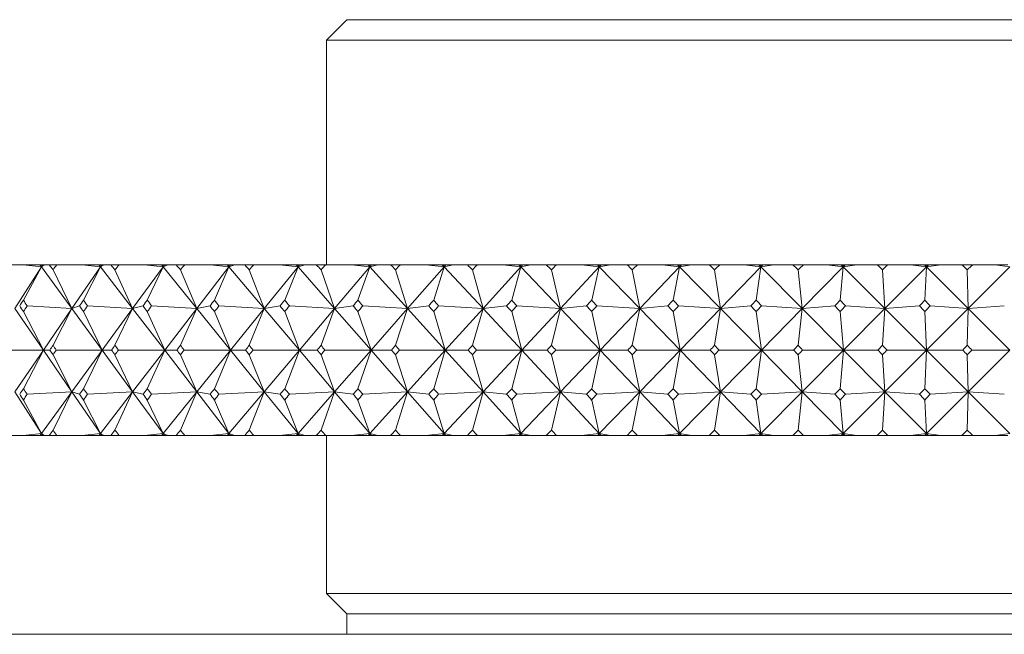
# Model space of a CAD drawing. Header units: inches. Extents: x 1.3 to 19.3, y 2.5 to 15.4.
# Tile 4 of 27: x 3.513 to 4.234, y 9.634 to 10.084. Entities that reach past the tile are written whole.
import ezdxf

# ---------------------------------------------------------------- set-up
doc = ezdxf.new("R2010")
doc.units = ezdxf.units.IN
doc.header["$MEASUREMENT"] = 0

msp = doc.modelspace()

# ---------------------------------------------------------------- linework, layer by layer
at = {"color": 7, "linetype": 'Continuous', "lineweight": 15}
for p, q in [((3.75259, 10.08403), (3.73759, 10.06903)), ((3.75259, 10.08403), (4.52244, 10.08403)), ((3.73759, 10.06903), (3.73759, 9.90463)), ((3.73759, 10.06903), (4.53125, 10.06903)), ((3.51583, 9.90463), (3.49764, 9.90463)), ((3.5291, 9.90316), (3.50963, 9.87262)), ((3.51583, 9.90463), (3.5291, 9.90316)), ((3.52802, 9.90463), (3.51583, 9.90463)), ((3.5291, 9.90316), (3.51591, 9.87877)), ((3.52802, 9.90463), (3.5291, 9.90316)), ((3.52837, 9.90463), (3.52802, 9.90463)), ((3.5291, 9.90316), (3.52837, 9.90463)), ((3.53003, 9.90463), (3.52837, 9.90463)), ((3.53097, 9.90463), (3.5291, 9.90316)), ((3.53003, 9.90463), (3.5291, 9.90316)), ((3.5291, 9.90316), (3.55136, 9.87262)), ((3.53097, 9.90463), (3.53003, 9.90463)), ((3.53473, 9.90463), (3.53097, 9.90463)), ((3.53473, 9.90463), (3.54039, 9.90463)), ((3.55136, 9.87262), (3.53756, 9.90082)), ((3.55886, 9.90463), (3.54039, 9.90463)), ((3.57227, 9.90316), (3.55136, 9.87262)), ((3.55886, 9.90463), (3.57227, 9.90316)), ((3.57113, 9.90463), (3.55886, 9.90463)), ((3.57227, 9.90316), (3.55989, 9.87877)), ((3.57113, 9.90463), (3.57227, 9.90316)), ((3.57159, 9.90463), (3.57113, 9.90463)), ((3.57227, 9.90316), (3.57159, 9.90463)), ((3.57328, 9.90463), (3.57159, 9.90463)), ((3.57498, 9.90463), (3.57227, 9.90316)), ((3.57328, 9.90463), (3.57227, 9.90316)), ((3.57227, 9.90316), (3.5958, 9.87262)), ((3.57498, 9.90463), (3.57328, 9.90463)), ((3.5799, 9.90463), (3.57498, 9.90463)), ((3.5799, 9.90463), (3.5859, 9.90463)), ((3.5958, 9.87262), (3.58289, 9.90082)), ((3.60457, 9.90463), (3.5859, 9.90463)), ((3.61807, 9.90316), (3.5958, 9.87262)), ((3.60457, 9.90463), (3.61807, 9.90316)), ((3.61688, 9.90463), (3.60457, 9.90463)), ((3.61807, 9.90316), (3.60654, 9.87877)), ((3.61688, 9.90463), (3.61807, 9.90316)), ((3.61743, 9.90463), (3.61688, 9.90463)), ((3.61807, 9.90316), (3.61743, 9.90463)), ((3.61914, 9.90463), (3.61743, 9.90463)), ((3.62161, 9.90463), (3.61807, 9.90316)), ((3.61914, 9.90463), (3.61807, 9.90316)), ((3.61807, 9.90316), (3.64278, 9.87262)), ((3.62161, 9.90463), (3.61914, 9.90463)), ((3.62766, 9.90463), (3.62161, 9.90463)), ((3.62766, 9.90463), (3.63398, 9.90463)), ((3.64278, 9.87262), (3.63082, 9.90082)), ((3.65277, 9.90463), (3.63398, 9.90463)), ((3.66631, 9.90316), (3.64278, 9.87262)), ((3.65277, 9.90463), (3.66631, 9.90316)), ((3.66507, 9.90463), (3.65277, 9.90463)), ((3.66631, 9.90316), (3.65569, 9.87877)), ((3.66507, 9.90463), (3.66631, 9.90316)), ((3.66573, 9.90463), (3.66507, 9.90463)), ((3.66631, 9.90316), (3.66573, 9.90463)), ((3.66745, 9.90463), (3.66573, 9.90463)), ((3.67066, 9.90463), (3.66631, 9.90316)), ((3.66745, 9.90463), (3.66631, 9.90316)), ((3.66631, 9.90316), (3.6921, 9.87262)), ((3.67066, 9.90463), (3.66745, 9.90463)), ((3.67783, 9.90463), (3.67066, 9.90463)), ((3.67783, 9.90463), (3.68444, 9.90463)), ((3.6921, 9.87262), (3.68113, 9.90082)), ((3.70329, 9.90463), (3.68444, 9.90463)), ((3.71681, 9.90316), (3.6921, 9.87262)), ((3.70329, 9.90463), (3.71681, 9.90316)), ((3.71552, 9.90463), (3.70329, 9.90463)), ((3.71681, 9.90316), (3.70712, 9.87877)), ((3.71552, 9.90463), (3.71681, 9.90316)), ((3.71628, 9.90463), (3.71552, 9.90463)), ((3.71681, 9.90316), (3.71628, 9.90463)), ((3.71801, 9.90463), (3.71628, 9.90463)), ((3.72196, 9.90463), (3.71681, 9.90316)), ((3.71801, 9.90463), (3.71681, 9.90316)), ((3.71681, 9.90316), (3.74358, 9.87262)), ((3.72196, 9.90463), (3.71801, 9.90463)), ((3.7302, 9.90463), (3.72196, 9.90463)), ((3.7302, 9.90463), (3.73709, 9.90463)), ((3.74358, 9.87262), (3.73364, 9.90082)), ((3.75591, 9.90463), (3.73709, 9.90463)), ((3.76937, 9.90316), (3.74358, 9.87262)), ((3.75591, 9.90463), (3.76937, 9.90316)), ((3.76804, 9.90463), (3.75591, 9.90463)), ((3.76937, 9.90316), (3.76066, 9.87877)), ((3.76804, 9.90463), (3.76937, 9.90316)), ((3.76889, 9.90463), (3.76804, 9.90463)), ((3.76937, 9.90316), (3.76889, 9.90463)), ((3.77061, 9.90463), (3.76889, 9.90463)), ((3.77529, 9.90463), (3.76937, 9.90316)), ((3.77061, 9.90463), (3.76937, 9.90316)), ((3.76937, 9.90316), (3.79701, 9.87262)), ((3.77529, 9.90463), (3.77061, 9.90463)), ((3.78458, 9.90463), (3.77529, 9.90463)), ((3.78458, 9.90463), (3.79171, 9.90463)), ((3.79701, 9.87262), (3.78814, 9.90082)), ((3.81044, 9.90463), (3.79171, 9.90463)), ((3.82377, 9.90316), (3.79701, 9.87262)), ((3.81044, 9.90463), (3.82377, 9.90316)), ((3.8224, 9.90463), (3.81044, 9.90463)), ((3.82377, 9.90316), (3.81607, 9.87877)), ((3.8224, 9.90463), (3.82377, 9.90316)), ((3.82335, 9.90463), (3.8224, 9.90463)), ((3.82377, 9.90316), (3.82335, 9.90463)), ((3.82506, 9.90463), (3.82335, 9.90463)), ((3.83045, 9.90463), (3.82377, 9.90316)), ((3.82506, 9.90463), (3.82377, 9.90316)), ((3.82377, 9.90316), (3.85217, 9.87262)), ((3.83045, 9.90463), (3.82506, 9.90463)), ((3.84075, 9.90463), (3.83045, 9.90463)), ((3.84075, 9.90463), (3.84809, 9.90463)), ((3.85217, 9.87262), (3.84442, 9.90082)), ((3.86665, 9.90463), (3.84809, 9.90463)), ((3.87981, 9.90316), (3.85217, 9.87262)), ((3.86665, 9.90463), (3.87981, 9.90316)), ((3.87841, 9.90463), (3.86665, 9.90463)), ((3.87981, 9.90316), (3.87315, 9.87877)), ((3.87841, 9.90463), (3.87981, 9.90316)), ((3.87944, 9.90463), (3.87841, 9.90463)), ((3.87981, 9.90316), (3.87944, 9.90463)), ((3.88114, 9.90463), (3.87944, 9.90463)), ((3.88721, 9.90463), (3.87981, 9.90316)), ((3.88114, 9.90463), (3.87981, 9.90316)), ((3.87981, 9.90316), (3.90886, 9.87262)), ((3.88721, 9.90463), (3.88114, 9.90463)), ((3.89848, 9.90463), (3.88721, 9.90463)), ((3.89848, 9.90463), (3.90601, 9.90463)), ((3.90886, 9.87262), (3.90224, 9.90082)), ((3.92432, 9.90463), (3.90601, 9.90463)), ((3.93725, 9.90316), (3.90886, 9.87262)), ((3.92432, 9.90463), (3.93725, 9.90316)), ((3.93583, 9.90463), (3.92432, 9.90463)), ((3.93725, 9.90316), (3.93167, 9.87877)), ((3.93583, 9.90463), (3.93725, 9.90316)), ((3.93695, 9.90463), (3.93583, 9.90463)), ((3.93725, 9.90316), (3.93695, 9.90463)), ((3.93862, 9.90463), (3.93695, 9.90463)), ((3.94535, 9.90463), (3.93725, 9.90316)), ((3.93862, 9.90463), (3.93725, 9.90316)), ((3.93725, 9.90316), (3.96684, 9.87262)), ((3.94535, 9.90463), (3.93862, 9.90463)), ((3.95755, 9.90463), (3.94535, 9.90463)), ((3.95755, 9.90463), (3.96524, 9.90463)), ((3.96684, 9.87262), (3.96139, 9.90082)), ((3.98323, 9.90463), (3.96524, 9.90463)), ((3.99589, 9.90316), (3.96684, 9.87262)), ((3.98323, 9.90463), (3.99589, 9.90316)), ((3.99444, 9.90463), (3.98323, 9.90463)), ((3.99589, 9.90316), (3.99139, 9.87877)), ((3.99444, 9.90463), (3.99589, 9.90316)), ((3.99564, 9.90463), (3.99444, 9.90463)), ((3.99589, 9.90316), (3.99564, 9.90463)), ((3.99729, 9.90463), (3.99564, 9.90463)), ((4.00465, 9.90463), (3.99589, 9.90316)), ((3.99729, 9.90463), (3.99589, 9.90316)), ((3.99589, 9.90316), (4.02589, 9.87262)), ((4.00465, 9.90463), (3.99729, 9.90463)), ((4.01773, 9.90463), (4.00465, 9.90463)), ((4.01773, 9.90463), (4.02554, 9.90463)), ((4.02589, 9.87262), (4.02163, 9.90082)), ((4.04315, 9.90463), (4.02554, 9.90463)), ((4.05547, 9.90316), (4.02589, 9.87262)), ((4.04315, 9.90463), (4.05547, 9.90316)), ((4.05401, 9.90463), (4.04315, 9.90463)), ((4.05547, 9.90316), (4.05209, 9.87877)), ((4.05401, 9.90463), (4.05547, 9.90316)), ((4.05529, 9.90463), (4.05401, 9.90463)), ((4.05547, 9.90316), (4.05529, 9.90463)), ((4.0569, 9.90463), (4.05529, 9.90463)), ((4.06487, 9.90463), (4.05547, 9.90316)), ((4.0569, 9.90463), (4.05547, 9.90316)), ((4.05547, 9.90316), (4.08578, 9.87262)), ((4.06487, 9.90463), (4.0569, 9.90463)), ((4.07877, 9.90463), (4.06487, 9.90463)), ((4.07877, 9.90463), (4.08668, 9.90463)), ((4.08578, 9.87262), (4.08272, 9.90082)), ((4.11578, 9.90316), (4.08578, 9.87262)), ((4.10383, 9.90463), (4.08668, 9.90463)), ((4.10383, 9.90463), (4.11578, 9.90316)), ((4.11431, 9.90463), (4.10383, 9.90463)), ((4.11578, 9.90316), (4.11351, 9.87877)), ((4.11431, 9.90463), (4.11578, 9.90316)), ((4.11565, 9.90463), (4.11431, 9.90463)), ((4.11578, 9.90316), (4.11565, 9.90463)), ((4.11723, 9.90463), (4.11565, 9.90463)), ((4.12577, 9.90463), (4.11578, 9.90316)), ((4.11723, 9.90463), (4.11578, 9.90316)), ((4.11578, 9.90316), (4.14626, 9.87262)), ((4.12577, 9.90463), (4.11723, 9.90463)), ((4.14044, 9.90463), (4.12577, 9.90463)), ((4.14044, 9.90463), (4.14841, 9.90463)), ((4.14626, 9.87262), (4.14443, 9.90082)), ((4.17657, 9.90316), (4.14626, 9.87262)), ((4.16504, 9.90463), (4.14841, 9.90463)), ((4.16504, 9.90463), (4.17657, 9.90316)), ((4.17509, 9.90463), (4.16504, 9.90463)), ((4.17509, 9.90463), (4.17657, 9.90316)), ((4.1765, 9.90463), (4.17509, 9.90463)), ((4.17657, 9.90316), (4.17543, 9.87877)), ((4.17657, 9.90316), (4.1765, 9.90463)), ((4.17803, 9.90463), (4.1765, 9.90463)), ((4.18711, 9.90463), (4.17657, 9.90316)), ((4.17803, 9.90463), (4.17657, 9.90316)), ((4.17657, 9.90316), (4.20711, 9.87262)), ((4.18711, 9.90463), (4.17803, 9.90463)), ((4.2025, 9.90463), (4.18711, 9.90463)), ((4.2025, 9.90463), (4.2105, 9.90463)), ((4.20711, 9.87262), (4.2065, 9.90082)), ((4.23759, 9.90316), (4.20711, 9.87262)), ((4.22654, 9.90463), (4.2105, 9.90463)), ((4.22654, 9.90463), (4.23759, 9.90316)), ((4.23612, 9.90463), (4.22654, 9.90463)), ((3.50963, 9.87262), (3.53049, 9.84213)), ((3.53049, 9.84213), (3.51591, 9.87042)), ((3.51867, 9.87442), (3.55136, 9.87262)), ((3.55136, 9.87262), (3.53049, 9.84213)), ((3.55136, 9.87262), (3.53756, 9.84564)), ((3.55697, 9.87442), (3.55136, 9.87262)), ((3.55136, 9.87262), (3.57358, 9.84213)), ((3.57358, 9.84213), (3.55989, 9.87042)), ((3.56282, 9.87442), (3.5958, 9.87262)), ((3.5958, 9.87262), (3.57358, 9.84213)), ((3.5958, 9.87262), (3.58289, 9.84564)), ((3.60345, 9.87442), (3.5958, 9.87262)), ((3.5958, 9.87262), (3.61929, 9.84213)), ((3.61929, 9.84213), (3.60654, 9.87042)), ((3.60964, 9.87442), (3.64278, 9.87262)), ((3.64278, 9.87262), (3.61929, 9.84213)), ((3.64278, 9.87262), (3.63082, 9.84564)), ((3.65244, 9.87442), (3.64278, 9.87262)), ((3.64278, 9.87262), (3.66744, 9.84213)), ((3.66744, 9.84213), (3.65569, 9.87042)), ((3.65894, 9.87442), (3.6921, 9.87262)), ((3.6921, 9.87262), (3.66744, 9.84213)), ((3.6921, 9.87262), (3.68113, 9.84564)), ((3.70374, 9.87442), (3.6921, 9.87262)), ((3.6921, 9.87262), (3.71784, 9.84213)), ((3.71784, 9.84213), (3.70712, 9.87042)), ((3.71052, 9.87442), (3.74358, 9.87262)), ((3.74358, 9.87262), (3.71784, 9.84213)), ((3.74358, 9.87262), (3.73364, 9.84564)), ((3.75714, 9.87442), (3.74358, 9.87262)), ((3.74358, 9.87262), (3.77029, 9.84213)), ((3.77029, 9.84213), (3.76066, 9.87042)), ((3.76418, 9.87442), (3.79701, 9.87262)), ((3.79701, 9.87262), (3.77029, 9.84213)), ((3.79701, 9.87262), (3.78814, 9.84564)), ((3.81244, 9.87442), (3.79701, 9.87262)), ((3.79701, 9.87262), (3.82459, 9.84213)), ((3.82459, 9.84213), (3.81607, 9.87042)), ((3.81971, 9.87442), (3.85217, 9.87262)), ((3.85217, 9.87262), (3.82459, 9.84213)), ((3.85217, 9.87262), (3.84442, 9.84564)), ((3.86942, 9.87442), (3.85217, 9.87262)), ((3.85217, 9.87262), (3.88051, 9.84213)), ((3.88051, 9.84213), (3.87315, 9.87042)), ((3.87689, 9.87442), (3.90886, 9.87262)), ((3.90886, 9.87262), (3.88051, 9.84213)), ((3.90886, 9.87262), (3.90224, 9.84564)), ((3.92785, 9.87442), (3.90886, 9.87262)), ((3.90886, 9.87262), (3.93785, 9.84213)), ((3.93785, 9.84213), (3.93167, 9.87042)), ((3.93549, 9.87442), (3.96684, 9.87262)), ((3.96684, 9.87262), (3.93785, 9.84213)), ((3.96684, 9.87262), (3.96139, 9.84564)), ((3.9875, 9.87442), (3.96684, 9.87262)), ((3.96684, 9.87262), (3.99636, 9.84213)), ((3.99636, 9.84213), (3.99139, 9.87042)), ((3.99528, 9.87442), (4.02589, 9.87262)), ((4.02589, 9.87262), (3.99636, 9.84213)), ((4.02589, 9.87262), (4.02163, 9.84564)), ((4.04814, 9.87442), (4.02589, 9.87262)), ((4.02589, 9.87262), (4.05583, 9.84213)), ((4.05583, 9.84213), (4.05209, 9.87042)), ((4.08578, 9.87262), (4.05583, 9.84213)), ((4.05603, 9.87442), (4.08578, 9.87262)), ((4.08578, 9.87262), (4.08272, 9.84564)), ((4.10953, 9.87442), (4.08578, 9.87262)), ((4.08578, 9.87262), (4.11602, 9.84213)), ((4.11602, 9.84213), (4.11351, 9.87042)), ((4.14626, 9.87262), (4.11602, 9.84213)), ((4.1175, 9.87442), (4.14626, 9.87262)), ((4.14626, 9.87262), (4.14443, 9.84564)), ((4.17142, 9.87442), (4.14626, 9.87262)), ((4.14626, 9.87262), (4.17669, 9.84213)), ((4.17669, 9.84213), (4.17543, 9.87042)), ((4.20711, 9.87262), (4.17669, 9.84213)), ((4.17944, 9.87442), (4.20711, 9.87262)), ((4.20711, 9.87262), (4.2065, 9.84564)), ((4.23358, 9.87442), (4.20711, 9.87262)), ((4.20711, 9.87262), (4.23759, 9.84213)), ((3.53049, 9.84213), (3.49721, 9.84213)), ((3.50963, 9.81165), (3.53049, 9.84213)), ((3.53049, 9.84213), (3.51591, 9.81385)), ((3.53049, 9.84213), (3.53518, 9.84213)), ((3.55136, 9.81165), (3.53049, 9.84213)), ((3.57358, 9.84213), (3.53994, 9.84213)), ((3.55136, 9.81165), (3.57358, 9.84213)), ((3.57358, 9.84213), (3.55989, 9.81385)), ((3.5958, 9.81165), (3.57358, 9.84213)), ((3.57358, 9.84213), (3.58038, 9.84213)), ((3.61929, 9.84213), (3.58542, 9.84213)), ((3.5958, 9.81165), (3.61929, 9.84213)), ((3.61929, 9.84213), (3.60654, 9.81385)), ((3.64278, 9.81165), (3.61929, 9.84213)), ((3.61929, 9.84213), (3.62816, 9.84213)), ((3.66744, 9.84213), (3.63348, 9.84213)), ((3.64278, 9.81165), (3.66744, 9.84213)), ((3.66744, 9.84213), (3.65569, 9.81385)), ((3.6921, 9.81165), (3.66744, 9.84213)), ((3.66744, 9.84213), (3.67835, 9.84213)), ((3.71784, 9.84213), (3.68392, 9.84213)), ((3.6921, 9.81165), (3.71784, 9.84213)), ((3.71784, 9.84213), (3.70712, 9.81385)), ((3.74358, 9.81165), (3.71784, 9.84213)), ((3.71784, 9.84213), (3.73075, 9.84213)), ((3.77029, 9.84213), (3.73654, 9.84213)), ((3.74358, 9.81165), (3.77029, 9.84213)), ((3.77029, 9.84213), (3.76066, 9.81385)), ((3.79701, 9.81165), (3.77029, 9.84213)), ((3.77029, 9.84213), (3.78515, 9.84213)), ((3.82459, 9.84213), (3.79114, 9.84213)), ((3.79701, 9.81165), (3.82459, 9.84213)), ((3.82459, 9.84213), (3.81607, 9.81385)), ((3.85217, 9.81165), (3.82459, 9.84213)), ((3.82459, 9.84213), (3.84133, 9.84213)), ((3.88051, 9.84213), (3.84751, 9.84213)), ((3.85217, 9.81165), (3.88051, 9.84213)), ((3.88051, 9.84213), (3.87315, 9.81385)), ((3.90886, 9.81165), (3.88051, 9.84213)), ((3.88051, 9.84213), (3.89908, 9.84213)), ((3.93785, 9.84213), (3.90541, 9.84213)), ((3.90886, 9.81165), (3.93785, 9.84213)), ((3.93785, 9.84213), (3.93167, 9.81385)), ((3.93785, 9.84213), (3.95816, 9.84213)), ((3.96684, 9.81165), (3.93785, 9.84213)), ((3.99636, 9.84213), (3.96462, 9.84213)), ((3.96684, 9.81165), (3.99636, 9.84213)), ((3.99636, 9.84213), (3.99139, 9.81385)), ((4.02589, 9.81165), (3.99636, 9.84213)), ((3.99636, 9.84213), (4.01835, 9.84213)), ((4.05583, 9.84213), (4.02492, 9.84213)), ((4.02589, 9.81165), (4.05583, 9.84213)), ((4.05583, 9.84213), (4.05209, 9.81385)), ((4.05583, 9.84213), (4.0794, 9.84213)), ((4.08578, 9.81165), (4.05583, 9.84213)), ((4.08578, 9.81165), (4.11602, 9.84213)), ((4.11602, 9.84213), (4.08605, 9.84213)), ((4.11602, 9.84213), (4.11351, 9.81385)), ((4.14626, 9.81165), (4.11602, 9.84213)), ((4.11602, 9.84213), (4.14108, 9.84213)), ((4.14626, 9.81165), (4.17669, 9.84213)), ((4.17669, 9.84213), (4.14778, 9.84213)), ((4.17669, 9.84213), (4.17543, 9.81385)), ((4.20711, 9.81165), (4.17669, 9.84213)), ((4.17669, 9.84213), (4.20314, 9.84213)), ((4.20711, 9.81165), (4.23759, 9.84213)), ((4.23759, 9.84213), (4.20986, 9.84213)), ((3.53756, 9.83863), (3.55136, 9.81165)), ((3.58289, 9.83863), (3.5958, 9.81165)), ((3.63082, 9.83863), (3.64278, 9.81165)), ((3.68113, 9.83863), (3.6921, 9.81165)), ((3.73364, 9.83863), (3.74358, 9.81165)), ((3.78814, 9.83863), (3.79701, 9.81165)), ((3.84442, 9.83863), (3.85217, 9.81165)), ((3.90224, 9.83863), (3.90886, 9.81165)), ((3.96139, 9.83863), (3.96684, 9.81165)), ((4.02163, 9.83863), (4.02589, 9.81165)), ((4.08272, 9.83863), (4.08578, 9.81165)), ((4.14443, 9.83863), (4.14626, 9.81165)), ((4.2065, 9.83863), (4.20711, 9.81165)), ((3.5291, 9.78111), (3.50963, 9.81165)), ((3.51591, 9.80549), (3.5291, 9.78111)), ((3.55136, 9.81165), (3.51867, 9.80984)), ((3.5291, 9.78111), (3.55136, 9.81165)), ((3.53756, 9.78344), (3.55136, 9.81165)), ((3.57227, 9.78111), (3.55136, 9.81165)), ((3.55136, 9.81165), (3.55697, 9.80984)), ((3.55989, 9.80549), (3.57227, 9.78111)), ((3.5958, 9.81165), (3.56282, 9.80984)), ((3.57227, 9.78111), (3.5958, 9.81165)), ((3.58289, 9.78344), (3.5958, 9.81165)), ((3.61807, 9.78111), (3.5958, 9.81165)), ((3.5958, 9.81165), (3.60345, 9.80984)), ((3.60654, 9.80549), (3.61807, 9.78111)), ((3.64278, 9.81165), (3.60964, 9.80984)), ((3.61807, 9.78111), (3.64278, 9.81165)), ((3.63082, 9.78344), (3.64278, 9.81165)), ((3.66631, 9.78111), (3.64278, 9.81165)), ((3.64278, 9.81165), (3.65244, 9.80984)), ((3.65569, 9.80549), (3.66631, 9.78111)), ((3.6921, 9.81165), (3.65894, 9.80984)), ((3.66631, 9.78111), (3.6921, 9.81165)), ((3.68113, 9.78344), (3.6921, 9.81165)), ((3.71681, 9.78111), (3.6921, 9.81165)), ((3.6921, 9.81165), (3.70374, 9.80984)), ((3.70712, 9.80549), (3.71681, 9.78111)), ((3.74358, 9.81165), (3.71052, 9.80984)), ((3.71681, 9.78111), (3.74358, 9.81165)), ((3.73364, 9.78344), (3.74358, 9.81165)), ((3.74358, 9.81165), (3.75714, 9.80984)), ((3.76937, 9.78111), (3.74358, 9.81165)), ((3.76066, 9.80549), (3.76937, 9.78111)), ((3.79701, 9.81165), (3.76418, 9.80984)), ((3.76937, 9.78111), (3.79701, 9.81165)), ((3.78814, 9.78344), (3.79701, 9.81165)), ((3.79701, 9.81165), (3.81244, 9.80984)), ((3.82377, 9.78111), (3.79701, 9.81165)), ((3.81607, 9.80549), (3.82377, 9.78111)), ((3.85217, 9.81165), (3.81971, 9.80984)), ((3.82377, 9.78111), (3.85217, 9.81165)), ((3.84442, 9.78344), (3.85217, 9.81165)), ((3.87981, 9.78111), (3.85217, 9.81165)), ((3.85217, 9.81165), (3.86942, 9.80984)), ((3.87315, 9.80549), (3.87981, 9.78111)), ((3.90886, 9.81165), (3.87689, 9.80984)), ((3.87981, 9.78111), (3.90886, 9.81165)), ((3.90224, 9.78344), (3.90886, 9.81165)), ((3.93725, 9.78111), (3.90886, 9.81165)), ((3.90886, 9.81165), (3.92785, 9.80984)), ((3.93167, 9.80549), (3.93725, 9.78111)), ((3.96684, 9.81165), (3.93549, 9.80984)), ((3.93725, 9.78111), (3.96684, 9.81165)), ((3.96139, 9.78344), (3.96684, 9.81165)), ((3.99589, 9.78111), (3.96684, 9.81165)), ((3.96684, 9.81165), (3.9875, 9.80984)), ((3.99139, 9.80549), (3.99589, 9.78111)), ((4.02589, 9.81165), (3.99528, 9.80984)), ((3.99589, 9.78111), (4.02589, 9.81165)), ((4.02163, 9.78344), (4.02589, 9.81165)), ((4.05547, 9.78111), (4.02589, 9.81165)), ((4.02589, 9.81165), (4.04814, 9.80984)), ((4.05209, 9.80549), (4.05547, 9.78111)), ((4.05547, 9.78111), (4.08578, 9.81165)), ((4.08578, 9.81165), (4.05603, 9.80984)), ((4.08272, 9.78344), (4.08578, 9.81165)), ((4.08578, 9.81165), (4.10953, 9.80984)), ((4.11578, 9.78111), (4.08578, 9.81165)), ((4.11351, 9.80549), (4.11578, 9.78111)), ((4.11578, 9.78111), (4.14626, 9.81165)), ((4.14626, 9.81165), (4.1175, 9.80984)), ((4.14443, 9.78344), (4.14626, 9.81165)), ((4.14626, 9.81165), (4.17142, 9.80984)), ((4.17657, 9.78111), (4.14626, 9.81165)), ((4.17543, 9.80549), (4.17657, 9.78111)), ((4.17657, 9.78111), (4.20711, 9.81165)), ((4.20711, 9.81165), (4.17944, 9.80984)), ((4.2065, 9.78344), (4.20711, 9.81165)), ((4.20711, 9.81165), (4.23358, 9.80984)), ((4.23759, 9.78111), (4.20711, 9.81165)), ((3.51583, 9.77963), (3.49764, 9.77963)), ((3.5291, 9.78111), (3.51583, 9.77963)), ((3.52802, 9.77963), (3.51583, 9.77963)), ((3.52802, 9.77963), (3.5291, 9.78111)), ((3.52837, 9.77963), (3.52802, 9.77963)), ((3.52837, 9.77963), (3.5291, 9.78111)), ((3.53003, 9.77963), (3.52837, 9.77963)), ((3.5291, 9.78111), (3.53097, 9.77963)), ((3.53003, 9.77963), (3.5291, 9.78111)), ((3.53097, 9.77963), (3.53003, 9.77963)), ((3.53473, 9.77963), (3.53097, 9.77963)), ((3.53473, 9.77963), (3.54039, 9.77963)), ((3.55886, 9.77963), (3.54039, 9.77963)), ((3.57227, 9.78111), (3.55886, 9.77963)), ((3.57113, 9.77963), (3.55886, 9.77963)), ((3.57113, 9.77963), (3.57227, 9.78111)), ((3.57159, 9.77963), (3.57113, 9.77963)), ((3.57159, 9.77963), (3.57227, 9.78111)), ((3.57328, 9.77963), (3.57159, 9.77963)), ((3.57227, 9.78111), (3.57498, 9.77963)), ((3.57328, 9.77963), (3.57227, 9.78111)), ((3.57498, 9.77963), (3.57328, 9.77963)), ((3.5799, 9.77963), (3.57498, 9.77963)), ((3.5799, 9.77963), (3.5859, 9.77963)), ((3.60457, 9.77963), (3.5859, 9.77963)), ((3.61807, 9.78111), (3.60457, 9.77963)), ((3.61688, 9.77963), (3.60457, 9.77963)), ((3.61688, 9.77963), (3.61807, 9.78111)), ((3.61743, 9.77963), (3.61688, 9.77963)), ((3.61743, 9.77963), (3.61807, 9.78111)), ((3.61914, 9.77963), (3.61743, 9.77963)), ((3.61807, 9.78111), (3.62161, 9.77963)), ((3.61914, 9.77963), (3.61807, 9.78111)), ((3.62161, 9.77963), (3.61914, 9.77963)), ((3.62766, 9.77963), (3.62161, 9.77963)), ((3.62766, 9.77963), (3.63398, 9.77963)), ((3.65277, 9.77963), (3.63398, 9.77963)), ((3.66631, 9.78111), (3.65277, 9.77963)), ((3.66507, 9.77963), (3.65277, 9.77963)), ((3.66507, 9.77963), (3.66631, 9.78111)), ((3.66573, 9.77963), (3.66507, 9.77963)), ((3.66573, 9.77963), (3.66631, 9.78111)), ((3.66745, 9.77963), (3.66573, 9.77963)), ((3.66631, 9.78111), (3.67066, 9.77963)), ((3.66745, 9.77963), (3.66631, 9.78111)), ((3.67066, 9.77963), (3.66745, 9.77963)), ((3.67783, 9.77963), (3.67066, 9.77963)), ((3.67783, 9.77963), (3.68444, 9.77963)), ((3.70329, 9.77963), (3.68444, 9.77963)), ((3.71681, 9.78111), (3.70329, 9.77963)), ((3.71552, 9.77963), (3.70329, 9.77963)), ((3.71552, 9.77963), (3.71681, 9.78111)), ((3.71628, 9.77963), (3.71552, 9.77963)), ((3.71628, 9.77963), (3.71681, 9.78111)), ((3.71801, 9.77963), (3.71628, 9.77963)), ((3.71681, 9.78111), (3.72196, 9.77963)), ((3.71801, 9.77963), (3.71681, 9.78111)), ((3.72196, 9.77963), (3.71801, 9.77963)), ((3.7302, 9.77963), (3.72196, 9.77963)), ((3.7302, 9.77963), (3.73709, 9.77963)), ((3.75591, 9.77963), (3.73709, 9.77963)), ((3.73759, 9.77963), (3.73759, 9.66402)), ((3.76937, 9.78111), (3.75591, 9.77963)), ((3.76804, 9.77963), (3.75591, 9.77963)), ((3.76804, 9.77963), (3.76937, 9.78111)), ((3.76889, 9.77963), (3.76804, 9.77963)), ((3.76889, 9.77963), (3.76937, 9.78111)), ((3.77061, 9.77963), (3.76889, 9.77963)), ((3.76937, 9.78111), (3.77529, 9.77963)), ((3.77061, 9.77963), (3.76937, 9.78111)), ((3.77529, 9.77963), (3.77061, 9.77963)), ((3.78458, 9.77963), (3.77529, 9.77963)), ((3.78458, 9.77963), (3.79171, 9.77963)), ((3.81044, 9.77963), (3.79171, 9.77963)), ((3.82377, 9.78111), (3.81044, 9.77963)), ((3.8224, 9.77963), (3.81044, 9.77963)), ((3.8224, 9.77963), (3.82377, 9.78111)), ((3.82335, 9.77963), (3.8224, 9.77963)), ((3.82335, 9.77963), (3.82377, 9.78111)), ((3.82506, 9.77963), (3.82335, 9.77963)), ((3.82377, 9.78111), (3.83045, 9.77963)), ((3.82506, 9.77963), (3.82377, 9.78111)), ((3.83045, 9.77963), (3.82506, 9.77963)), ((3.84075, 9.77963), (3.83045, 9.77963)), ((3.84075, 9.77963), (3.84809, 9.77963)), ((3.86665, 9.77963), (3.84809, 9.77963)), ((3.87981, 9.78111), (3.86665, 9.77963)), ((3.87841, 9.77963), (3.86665, 9.77963)), ((3.87841, 9.77963), (3.87981, 9.78111)), ((3.87944, 9.77963), (3.87841, 9.77963)), ((3.87944, 9.77963), (3.87981, 9.78111)), ((3.88114, 9.77963), (3.87944, 9.77963)), ((3.87981, 9.78111), (3.88721, 9.77963)), ((3.88114, 9.77963), (3.87981, 9.78111)), ((3.88721, 9.77963), (3.88114, 9.77963)), ((3.89848, 9.77963), (3.88721, 9.77963)), ((3.89848, 9.77963), (3.90601, 9.77963)), ((3.92432, 9.77963), (3.90601, 9.77963)), ((3.93725, 9.78111), (3.92432, 9.77963)), ((3.93583, 9.77963), (3.92432, 9.77963)), ((3.93583, 9.77963), (3.93725, 9.78111)), ((3.93695, 9.77963), (3.93583, 9.77963)), ((3.93695, 9.77963), (3.93725, 9.78111)), ((3.93862, 9.77963), (3.93695, 9.77963)), ((3.93725, 9.78111), (3.94535, 9.77963)), ((3.93862, 9.77963), (3.93725, 9.78111)), ((3.94535, 9.77963), (3.93862, 9.77963)), ((3.95755, 9.77963), (3.94535, 9.77963)), ((3.95755, 9.77963), (3.96524, 9.77963)), ((3.98323, 9.77963), (3.96524, 9.77963)), ((3.99589, 9.78111), (3.98323, 9.77963)), ((3.99444, 9.77963), (3.98323, 9.77963)), ((3.99444, 9.77963), (3.99589, 9.78111)), ((3.99564, 9.77963), (3.99444, 9.77963)), ((3.99564, 9.77963), (3.99589, 9.78111)), ((3.99729, 9.77963), (3.99564, 9.77963)), ((3.99589, 9.78111), (4.00465, 9.77963)), ((3.99729, 9.77963), (3.99589, 9.78111)), ((4.00465, 9.77963), (3.99729, 9.77963)), ((4.01773, 9.77963), (4.00465, 9.77963)), ((4.01773, 9.77963), (4.02554, 9.77963)), ((4.04315, 9.77963), (4.02554, 9.77963)), ((4.05547, 9.78111), (4.04315, 9.77963)), ((4.05401, 9.77963), (4.04315, 9.77963)), ((4.05401, 9.77963), (4.05547, 9.78111)), ((4.05529, 9.77963), (4.05401, 9.77963)), ((4.05529, 9.77963), (4.05547, 9.78111)), ((4.0569, 9.77963), (4.05529, 9.77963)), ((4.05547, 9.78111), (4.06487, 9.77963)), ((4.0569, 9.77963), (4.05547, 9.78111)), ((4.06487, 9.77963), (4.0569, 9.77963)), ((4.07877, 9.77963), (4.06487, 9.77963)), ((4.07877, 9.77963), (4.08668, 9.77963)), ((4.10383, 9.77963), (4.08668, 9.77963)), ((4.11578, 9.78111), (4.10383, 9.77963)), ((4.11431, 9.77963), (4.10383, 9.77963)), ((4.11431, 9.77963), (4.11578, 9.78111)), ((4.11565, 9.77963), (4.11431, 9.77963)), ((4.11565, 9.77963), (4.11578, 9.78111)), ((4.11723, 9.77963), (4.11565, 9.77963)), ((4.11578, 9.78111), (4.12577, 9.77963)), ((4.11723, 9.77963), (4.11578, 9.78111)), ((4.12577, 9.77963), (4.11723, 9.77963)), ((4.14044, 9.77963), (4.12577, 9.77963)), ((4.14044, 9.77963), (4.14841, 9.77963)), ((4.16504, 9.77963), (4.14841, 9.77963)), ((4.17657, 9.78111), (4.16504, 9.77963)), ((4.17509, 9.77963), (4.16504, 9.77963)), ((4.17509, 9.77963), (4.17657, 9.78111)), ((4.1765, 9.77963), (4.17509, 9.77963)), ((4.1765, 9.77963), (4.17657, 9.78111)), ((4.17803, 9.77963), (4.1765, 9.77963)), ((4.17657, 9.78111), (4.18711, 9.77963)), ((4.17803, 9.77963), (4.17657, 9.78111)), ((4.18711, 9.77963), (4.17803, 9.77963)), ((4.2025, 9.77963), (4.18711, 9.77963)), ((4.2025, 9.77963), (4.2105, 9.77963)), ((4.22654, 9.77963), (4.2105, 9.77963)), ((4.23759, 9.78111), (4.22654, 9.77963)), ((4.23612, 9.77963), (4.22654, 9.77963)), ((3.73759, 9.66402), (3.75259, 9.64902)), ((3.73759, 9.66402), (4.53125, 9.66402)), ((3.75259, 9.64902), (3.75259, 9.63403)), ((3.75259, 9.64902), (4.52244, 9.64902)), ((2.98759, 9.63403), (5.48759, 9.63403))]:
    msp.add_line(p, q, dxfattribs=at)
for centre, major_axis, ratio, start_param, end_param in [((4.23759, 8.47035), (-0.97866, 1.7126), 0.087252, 5.649303, 5.653345), ((4.23759, 8.47035), (-0.28731, 1.7073), 0.554907, 0.486912, 0.490954), ((4.23759, 8.47035), (-0.9704, 1.71112), 0.114545, 5.634252, 5.638294), ((4.23759, 8.47035), (-0.20172, 1.71092), 0.566498, 0.51333, 0.517372), ((4.23759, 8.47035), (-0.95983, 1.70931), 0.141884, 5.619617, 5.623659), ((4.23759, 8.47035), (-0.11171, 1.71353), 0.574065, 0.542615, 0.546657), ((4.23759, 8.47035), (-0.94688, 1.70722), 0.169273, 5.605511, 5.609553), ((4.23759, 8.47035), (-0.01906, 1.71469), 0.577255, 0.573605, 0.577646), ((4.23759, 8.47035), (-0.93146, 1.70491), 0.196711, 5.592061, 5.596103), ((4.23759, 8.47035), (0.07405, 1.7142), 0.575911, 0.604894, 0.608936), ((4.23759, 8.47035), (-0.91347, 1.70246), 0.224188, 5.579406, 5.583448), ((4.23759, 8.47035), (0.16538, 1.71214), 0.5701, 0.635034, 0.639076), ((4.23759, 8.47035), (-0.89277, 1.69994), 0.251688, 5.567703, 5.571744), ((4.23759, 8.47035), (0.25296, 1.70887), 0.560101, 0.662742, 0.666784), ((4.23759, 8.47035), (-0.8692, 1.69747), 0.279182, 5.557126, 5.561168), ((4.23759, 8.47035), (0.33531, 1.70492), 0.546354, 0.687064, 0.691105), ((4.23759, 8.47035), (-0.84258, 1.69516), 0.306624, 5.547878, 5.55192), ((4.23759, 8.47035), (0.41155, 1.70083), 0.529389, 0.707425, 0.711467), ((4.23759, 8.47035), (-0.81265, 1.69312), 0.333953, 5.540186, 5.544227), ((4.23759, 8.47035), (0.48134, 1.69708), 0.509761, 0.72361, 0.727652), ((4.23759, 8.47035), (-0.77915, 1.69149), 0.361079, 5.534308, 5.53835), ((4.23759, 8.47035), (0.54472, 1.694), 0.487996, 0.735673, 0.739715), ((4.23759, 8.47035), (-0.74174, 1.69042), 0.387885, 5.530538, 5.53458), ((4.23759, 8.47035), (0.602, 1.69177), 0.464563, 0.743852, 0.747893), ((4.23759, 8.47035), (-0.70004, 1.69004), 0.414214, 5.529203, 5.533245), ((4.23759, 8.47035), (0.65361, 1.69046), 0.43986, 0.748482, 0.752524), ((4.23759, 11.21392), (0.9884, 1.71442), 0.03277, 3.834739, 3.838795), ((4.23759, 11.21392), (0.20172, 1.71092), 0.566498, 2.529973, 2.534029), ((4.23759, 11.21392), (0.98465, 1.71371), 0.059997, 3.850307, 3.854363), ((4.23759, 11.21392), (0.11171, 1.71353), 0.574065, 2.500688, 2.504744), ((4.23759, 11.21392), (0.97866, 1.7126), 0.087252, 3.865667, 3.869723), ((4.23759, 11.21392), (0.01906, 1.71469), 0.577255, 2.469698, 2.473754), ((4.23759, 11.21392), (0.9704, 1.71112), 0.114545, 3.880717, 3.884773), ((4.23759, 11.21392), (-0.07405, 1.7142), 0.575911, 2.438409, 2.442465), ((4.23759, 11.21392), (0.95983, 1.70931), 0.141884, 3.895353, 3.899409), ((4.23759, 11.21392), (-0.16538, 1.71214), 0.5701, 2.408269, 2.412325), ((4.23759, 11.21392), (0.94688, 1.70722), 0.169273, 3.909459, 3.913515), ((4.23759, 11.21392), (-0.25296, 1.70887), 0.560101, 2.380561, 2.384617), ((4.23759, 11.21392), (0.93146, 1.70491), 0.196711, 3.922909, 3.926965), ((4.23759, 11.21392), (-0.33531, 1.70492), 0.546354, 2.35624, 2.360295), ((4.23759, 11.21392), (0.91347, 1.70246), 0.224188, 3.935564, 3.939619), ((4.23759, 11.21392), (-0.41155, 1.70083), 0.529389, 2.335878, 2.339934), ((4.23759, 11.21392), (0.89277, 1.69994), 0.251688, 3.947267, 3.951323), ((4.23759, 11.21392), (-0.48134, 1.69708), 0.509761, 2.319693, 2.323749), ((4.23759, 11.21392), (0.8692, 1.69747), 0.279182, 3.957843, 3.961899), ((4.23759, 11.21392), (-0.54472, 1.694), 0.487996, 2.30763, 2.311686), ((4.23759, 11.21392), (0.84258, 1.69516), 0.306624, 3.967092, 3.971148), ((4.23759, 11.21392), (-0.602, 1.69177), 0.464563, 2.299451, 2.303507), ((4.23759, 11.21392), (0.81265, 1.69312), 0.333953, 3.974784, 3.97884), ((4.23759, 11.21392), (-0.65361, 1.69046), 0.43986, 2.294821, 2.298877), ((4.23759, 11.21392), (0.77915, 1.69149), 0.361079, 3.980662, 3.984718), ((4.23759, 11.21392), (-0.70004, 1.69004), 0.414214, 2.293363, 2.297419), ((4.23759, 8.47035), (-0.98465, 1.71371), 0.059997, 5.633247, 5.637303), ((4.23759, 8.47035), (-0.28731, 1.7073), 0.554907, 0.518314, 0.52237), ((4.23759, 8.47035), (-0.97866, 1.7126), 0.087252, 5.617887, 5.621943), ((4.23759, 8.47035), (-0.20172, 1.71092), 0.566498, 0.544732, 0.548788), ((4.23759, 8.47035), (-0.9704, 1.71112), 0.114545, 5.602837, 5.606892), ((4.23759, 8.47035), (-0.11171, 1.71353), 0.574065, 0.574017, 0.578073), ((4.23759, 8.47035), (-0.95983, 1.70931), 0.141884, 5.588201, 5.592257), ((4.23759, 8.47035), (-0.01906, 1.71469), 0.577255, 0.605007, 0.609062), ((4.23759, 8.47035), (-0.94688, 1.70722), 0.169273, 5.574095, 5.578151), ((4.23759, 8.47035), (0.07405, 1.7142), 0.575911, 0.636296, 0.640352), ((4.23759, 8.47035), (-0.93146, 1.70491), 0.196711, 5.560645, 5.564701), ((4.23759, 8.47035), (0.16538, 1.71214), 0.5701, 0.666436, 0.670491), ((4.23759, 8.47035), (-0.91347, 1.70246), 0.224188, 5.54799, 5.552046), ((4.23759, 8.47035), (0.25296, 1.70887), 0.560101, 0.694144, 0.6982), ((4.23759, 8.47035), (-0.89277, 1.69994), 0.251688, 5.536287, 5.540343), ((4.23759, 8.47035), (0.33531, 1.70492), 0.546354, 0.718465, 0.722521), ((4.23759, 8.47035), (-0.8692, 1.69747), 0.279182, 5.525711, 5.529766), ((4.23759, 8.47035), (0.41155, 1.70083), 0.529389, 0.738827, 0.742883), ((4.23759, 8.47035), (-0.84258, 1.69516), 0.306624, 5.516462, 5.520518), ((4.23759, 8.47035), (0.48134, 1.69708), 0.509761, 0.755012, 0.759067), ((4.23759, 8.47035), (-0.81265, 1.69312), 0.333953, 5.50877, 5.512826), ((4.23759, 8.47035), (0.54472, 1.694), 0.487996, 0.767075, 0.771131), ((4.23759, 8.47035), (-0.77915, 1.69149), 0.361079, 5.502892, 5.506948), ((4.23759, 8.47035), (0.602, 1.69177), 0.464563, 0.775253, 0.779309), ((4.23759, 8.47035), (-0.74174, 1.69042), 0.387885, 5.499122, 5.503178), ((4.23759, 8.47035), (0.65361, 1.69046), 0.43986, 0.779884, 0.78394), ((4.23759, 11.21392), (0.98465, 1.71371), 0.059997, 3.81955, 3.822947), ((4.23759, 8.47035), (-0.98465, 1.71371), 0.059997, 5.601831, 5.605228), ((4.23759, 11.21392), (0.20172, 1.71092), 0.566498, 2.561389, 2.564786), ((4.23759, 8.47035), (-0.20172, 1.71092), 0.566498, 0.576806, 0.580204), ((4.23759, 11.21392), (0.97866, 1.7126), 0.087252, 3.834909, 3.838307), ((4.23759, 8.47035), (-0.97866, 1.7126), 0.087252, 5.586471, 5.589869), ((4.23759, 11.21392), (0.11171, 1.71353), 0.574065, 2.532104, 2.535501), ((4.23759, 8.47035), (-0.11171, 1.71353), 0.574065, 0.606091, 0.609489), ((4.23759, 11.21392), (0.9704, 1.71112), 0.114545, 3.84996, 3.853357), ((4.23759, 8.47035), (-0.9704, 1.71112), 0.114545, 5.571421, 5.574818), ((4.23759, 11.21392), (0.01906, 1.71469), 0.577255, 2.501114, 2.504512), ((4.23759, 8.47035), (-0.01906, 1.71469), 0.577255, 0.637081, 0.640478), ((4.23759, 11.21392), (0.95983, 1.70931), 0.141884, 3.864596, 3.867993), ((4.23759, 8.47035), (-0.95983, 1.70931), 0.141884, 5.556785, 5.560182), ((4.23759, 11.21392), (-0.07405, 1.7142), 0.575911, 2.469825, 2.473222), ((4.23759, 8.47035), (0.07405, 1.7142), 0.575911, 0.66837, 0.671768), ((4.23759, 11.21392), (0.94688, 1.70722), 0.169273, 3.878701, 3.882099), ((4.23759, 8.47035), (-0.94688, 1.70722), 0.169273, 5.542679, 5.546077), ((4.23759, 11.21392), (-0.16538, 1.71214), 0.5701, 2.439685, 2.443083), ((4.23759, 8.47035), (0.16538, 1.71214), 0.5701, 0.69851, 0.701907), ((4.23759, 11.21392), (0.93146, 1.70491), 0.196711, 3.892151, 3.895549), ((4.23759, 8.47035), (-0.93146, 1.70491), 0.196711, 5.529229, 5.532627), ((4.23759, 11.21392), (-0.25296, 1.70887), 0.560101, 2.411977, 2.415374), ((4.23759, 8.47035), (0.25296, 1.70887), 0.560101, 0.726219, 0.729616), ((4.23759, 11.21392), (0.91347, 1.70246), 0.224188, 3.904806, 3.908204), ((4.23759, 8.47035), (-0.91347, 1.70246), 0.224188, 5.516574, 5.519972), ((4.23759, 11.21392), (-0.33531, 1.70492), 0.546354, 2.387655, 2.391053), ((4.23759, 8.47035), (0.33531, 1.70492), 0.546354, 0.75054, 0.753937), ((4.23759, 11.21392), (0.89277, 1.69994), 0.251688, 3.91651, 3.919907), ((4.23759, 8.47035), (-0.89277, 1.69994), 0.251688, 5.504871, 5.508268), ((4.23759, 11.21392), (-0.41155, 1.70083), 0.529389, 2.367294, 2.370691), ((4.23759, 8.47035), (0.41155, 1.70083), 0.529389, 0.770902, 0.774299), ((4.23759, 11.21392), (0.8692, 1.69747), 0.279182, 3.927086, 3.930483), ((4.23759, 8.47035), (-0.8692, 1.69747), 0.279182, 5.494295, 5.497692), ((4.23759, 11.21392), (-0.48134, 1.69708), 0.509761, 2.351109, 2.354507), ((4.23759, 8.47035), (0.48134, 1.69708), 0.509761, 0.787086, 0.790483), ((4.23759, 11.21392), (0.84258, 1.69516), 0.306624, 3.936334, 3.939732), ((4.23759, 8.47035), (-0.84258, 1.69516), 0.306624, 5.485046, 5.488444), ((4.23759, 11.21392), (-0.54472, 1.694), 0.487996, 2.339046, 2.342443), ((4.23759, 8.47035), (0.54472, 1.694), 0.487996, 0.799149, 0.802547), ((4.23759, 11.21392), (0.81265, 1.69312), 0.333953, 3.944027, 3.947424), ((4.23759, 8.47035), (-0.81265, 1.69312), 0.333953, 5.477354, 5.480751), ((4.23759, 11.21392), (-0.602, 1.69177), 0.464563, 2.330867, 2.334265), ((4.23759, 8.47035), (0.602, 1.69177), 0.464563, 0.807328, 0.810725), ((4.23759, 11.21392), (0.77915, 1.69149), 0.361079, 3.949905, 3.953302), ((4.23759, 8.47035), (-0.77915, 1.69149), 0.361079, 5.471476, 5.474873), ((4.23759, 11.21392), (-0.65361, 1.69046), 0.43986, 2.326237, 2.329634), ((4.23759, 8.47035), (0.65361, 1.69046), 0.43986, 0.811958, 0.815356), ((4.23759, 11.21392), (0.74174, 1.69042), 0.387885, 3.953675, 3.957072), ((4.23759, 8.47035), (-0.74174, 1.69042), 0.387885, 5.467706, 5.471103), ((4.23759, 11.21392), (-0.70004, 1.69004), 0.414214, 2.324779, 2.328176), ((4.23759, 8.47035), (0.70004, 1.69004), 0.414214, 0.813417, 0.816814), ((4.23759, 11.21392), (0.98465, 1.71371), 0.059997, 3.787475, 3.791531), ((4.23759, 11.21392), (0.28731, 1.7073), 0.554907, 2.619223, 2.623279), ((4.23759, 11.21392), (0.97866, 1.7126), 0.087252, 3.802835, 3.806891), ((4.23759, 11.21392), (0.20172, 1.71092), 0.566498, 2.592805, 2.596861), ((4.23759, 11.21392), (0.9704, 1.71112), 0.114545, 3.817886, 3.821941), ((4.23759, 11.21392), (0.11171, 1.71353), 0.574065, 2.56352, 2.567576), ((4.23759, 11.21392), (0.95983, 1.70931), 0.141884, 3.832521, 3.836577), ((4.23759, 11.21392), (0.01906, 1.71469), 0.577255, 2.53253, 2.536586), ((4.23759, 11.21392), (0.94688, 1.70722), 0.169273, 3.846627, 3.850683), ((4.23759, 11.21392), (-0.07405, 1.7142), 0.575911, 2.501241, 2.505297), ((4.23759, 11.21392), (0.93146, 1.70491), 0.196711, 3.860077, 3.864133), ((4.23759, 11.21392), (-0.16538, 1.71214), 0.5701, 2.471101, 2.475157), ((4.23759, 11.21392), (0.91347, 1.70246), 0.224188, 3.872732, 3.876788), ((4.23759, 11.21392), (-0.25296, 1.70887), 0.560101, 2.443393, 2.447449), ((4.23759, 11.21392), (0.89277, 1.69994), 0.251688, 3.884435, 3.888491), ((4.23759, 11.21392), (-0.33531, 1.70492), 0.546354, 2.419071, 2.423127), ((4.23759, 11.21392), (0.8692, 1.69747), 0.279182, 3.895012, 3.899067), ((4.23759, 11.21392), (-0.41155, 1.70083), 0.529389, 2.39871, 2.402766), ((4.23759, 11.21392), (0.84258, 1.69516), 0.306624, 3.90426, 3.908316), ((4.23759, 11.21392), (-0.48134, 1.69708), 0.509761, 2.382525, 2.386581), ((4.23759, 11.21392), (0.81265, 1.69312), 0.333953, 3.911952, 3.916008), ((4.23759, 11.21392), (-0.54472, 1.694), 0.487996, 2.370462, 2.374518), ((4.23759, 11.21392), (0.77915, 1.69149), 0.361079, 3.91783, 3.921886), ((4.23759, 11.21392), (-0.602, 1.69177), 0.464563, 2.362283, 2.366339), ((4.23759, 11.21392), (0.74174, 1.69042), 0.387885, 3.9216, 3.925656), ((4.23759, 11.21392), (-0.65361, 1.69046), 0.43986, 2.357653, 2.361709), ((4.23759, 8.47035), (-0.9884, 1.71442), 0.03277, 5.585983, 5.590039), ((4.23759, 8.47035), (-0.20172, 1.71092), 0.566498, 0.607564, 0.61162), ((4.23759, 8.47035), (-0.98465, 1.71371), 0.059997, 5.570415, 5.574471), ((4.23759, 8.47035), (-0.11171, 1.71353), 0.574065, 0.636849, 0.640905), ((4.23759, 8.47035), (-0.97866, 1.7126), 0.087252, 5.555055, 5.559111), ((4.23759, 8.47035), (-0.01906, 1.71469), 0.577255, 0.667838, 0.671894), ((4.23759, 8.47035), (-0.9704, 1.71112), 0.114545, 5.540005, 5.544061), ((4.23759, 8.47035), (0.07405, 1.7142), 0.575911, 0.699128, 0.703184), ((4.23759, 8.47035), (-0.95983, 1.70931), 0.141884, 5.525369, 5.529425), ((4.23759, 8.47035), (0.16538, 1.71214), 0.5701, 0.729267, 0.733323), ((4.23759, 8.47035), (-0.94688, 1.70722), 0.169273, 5.511263, 5.515319), ((4.23759, 8.47035), (0.25296, 1.70887), 0.560101, 0.756976, 0.761032), ((4.23759, 8.47035), (-0.93146, 1.70491), 0.196711, 5.497813, 5.501869), ((4.23759, 8.47035), (0.33531, 1.70492), 0.546354, 0.781297, 0.785353), ((4.23759, 8.47035), (-0.91347, 1.70246), 0.224188, 5.485159, 5.489214), ((4.23759, 8.47035), (0.41155, 1.70083), 0.529389, 0.801659, 0.805715), ((4.23759, 8.47035), (-0.89277, 1.69994), 0.251688, 5.473455, 5.477511), ((4.23759, 8.47035), (0.48134, 1.69708), 0.509761, 0.817843, 0.821899), ((4.23759, 8.47035), (-0.8692, 1.69747), 0.279182, 5.462879, 5.466935), ((4.23759, 8.47035), (0.54472, 1.694), 0.487996, 0.829907, 0.833963), ((4.23759, 8.47035), (-0.84258, 1.69516), 0.306624, 5.45363, 5.457686), ((4.23759, 8.47035), (0.602, 1.69177), 0.464563, 0.838085, 0.842141), ((4.23759, 8.47035), (-0.81265, 1.69312), 0.333953, 5.445938, 5.449994), ((4.23759, 8.47035), (0.65361, 1.69046), 0.43986, 0.842716, 0.846771), ((4.23759, 8.47035), (-0.77915, 1.69149), 0.361079, 5.44006, 5.444116), ((4.23759, 8.47035), (0.70004, 1.69004), 0.414214, 0.844174, 0.84823), ((4.23759, 11.21392), (0.97866, 1.7126), 0.087252, 3.771433, 3.775475), ((4.23759, 11.21392), (0.28731, 1.7073), 0.554907, 2.650639, 2.654681), ((4.23759, 11.21392), (0.9704, 1.71112), 0.114545, 3.786484, 3.790525), ((4.23759, 11.21392), (0.20172, 1.71092), 0.566498, 2.624221, 2.628263), ((4.23759, 11.21392), (0.95983, 1.70931), 0.141884, 3.801119, 3.805161), ((4.23759, 11.21392), (0.11171, 1.71353), 0.574065, 2.594936, 2.598978), ((4.23759, 11.21392), (0.94688, 1.70722), 0.169273, 3.815225, 3.819267), ((4.23759, 11.21392), (0.01906, 1.71469), 0.577255, 2.563946, 2.567988), ((4.23759, 11.21392), (0.93146, 1.70491), 0.196711, 3.828675, 3.832717), ((4.23759, 11.21392), (-0.07405, 1.7142), 0.575911, 2.532657, 2.536698), ((4.23759, 11.21392), (0.91347, 1.70246), 0.224188, 3.84133, 3.845372), ((4.23759, 11.21392), (-0.16538, 1.71214), 0.5701, 2.502517, 2.506559), ((4.23759, 11.21392), (0.89277, 1.69994), 0.251688, 3.853034, 3.857075), ((4.23759, 11.21392), (-0.25296, 1.70887), 0.560101, 2.474809, 2.47885), ((4.23759, 11.21392), (0.8692, 1.69747), 0.279182, 3.86361, 3.867652), ((4.23759, 11.21392), (-0.33531, 1.70492), 0.546354, 2.450487, 2.454529), ((4.23759, 11.21392), (0.84258, 1.69516), 0.306624, 3.872858, 3.8769), ((4.23759, 11.21392), (-0.41155, 1.70083), 0.529389, 2.430126, 2.434167), ((4.23759, 11.21392), (0.81265, 1.69312), 0.333953, 3.880551, 3.884592), ((4.23759, 11.21392), (-0.48134, 1.69708), 0.509761, 2.413941, 2.417983), ((4.23759, 11.21392), (0.77915, 1.69149), 0.361079, 3.886428, 3.89047), ((4.23759, 11.21392), (-0.54472, 1.694), 0.487996, 2.401878, 2.40592), ((4.23759, 11.21392), (0.74174, 1.69042), 0.387885, 3.890198, 3.89424), ((4.23759, 11.21392), (-0.602, 1.69177), 0.464563, 2.393699, 2.397741), ((4.23759, 11.21392), (0.70004, 1.69004), 0.414214, 3.891533, 3.895575), ((4.23759, 11.21392), (-0.65361, 1.69046), 0.43986, 2.389069, 2.393111)]:
    msp.add_ellipse(centre, major_axis=major_axis, ratio=ratio, start_param=start_param, end_param=end_param, dxfattribs=at)

doc.saveas('drawing.dxf')
